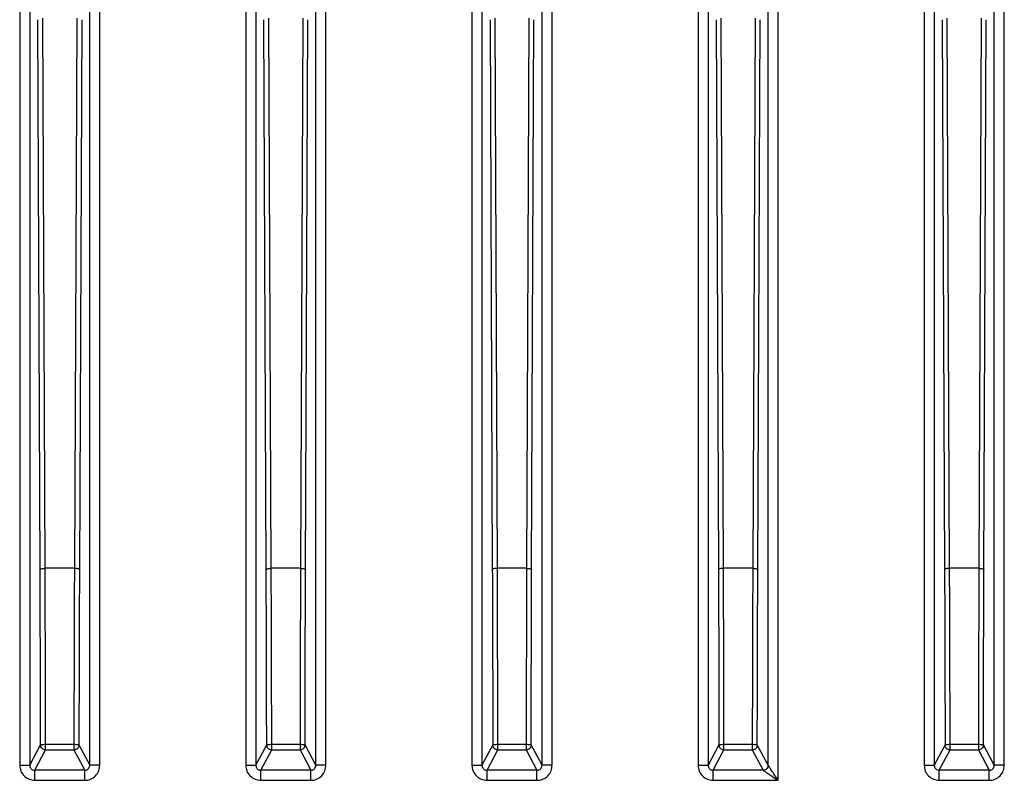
# Model space of a CAD drawing. Header units: millimetres. Extents: x -400 to 1650, y 544 to 1669.
# Tile 30 of 33: x 1422 to 1520, y 1048 to 1124. Entities that reach past the tile are written whole.
import ezdxf

# ---------------------------------------------------------------- set-up
doc = ezdxf.new("R2010")
doc.units = ezdxf.units.MM

# ---------------------------------------------------------------- blocks, each defined once
blk = doc.blocks.new('Drawing View13')
at = {"color": 7, "linetype": 'Continuous', "lineweight": 25}
for p, q in [((132.661, 194.937), (132.661, 58.852)), ((133.66, 194.898), (133.66, 58.852)), ((139.633, 58.852), (139.633, 194.898)), ((140.633, 58.852), (140.633, 194.937)), ((155.161, 194.937), (155.161, 58.852)), ((156.16, 194.898), (156.16, 58.852)), ((162.133, 58.852), (162.133, 194.898)), ((163.133, 58.852), (163.133, 194.937)), ((177.661, 194.937), (177.661, 58.852)), ((178.66, 194.898), (178.66, 58.852)), ((184.633, 58.852), (184.633, 194.898)), ((185.633, 58.852), (185.633, 194.937)), ((200.161, 194.937), (200.161, 58.852)), ((201.16, 194.898), (201.16, 58.852)), ((207.133, 58.852), (207.133, 194.898)), ((208.133, 57.352), (208.133, 194.937)), ((222.661, 194.937), (222.661, 58.852)), ((223.66, 194.898), (223.66, 58.852)), ((229.633, 58.852), (229.633, 194.898)), ((230.633, 58.852), (230.633, 194.937)), ((134.69, 78.298), (134.459, 133.017)), ((135.19, 78.443), (134.959, 133.162)), ((138.334, 133.162), (138.104, 78.443)), ((138.834, 133.017), (138.604, 78.298)), ((157.19, 78.298), (156.959, 133.017)), ((157.69, 78.443), (157.459, 133.162)), ((160.834, 133.162), (160.604, 78.443)), ((161.104, 78.298), (161.334, 133.017)), ((179.459, 133.017), (179.69, 78.298)), ((180.19, 78.443), (179.959, 133.162)), ((183.334, 133.162), (183.104, 78.443)), ((183.604, 78.298), (183.834, 133.017)), ((201.959, 133.017), (202.19, 78.298)), ((202.69, 78.443), (202.459, 133.162)), ((205.834, 133.162), (205.604, 78.443)), ((206.104, 78.298), (206.334, 133.017)), ((224.459, 133.017), (224.69, 78.298)), ((225.19, 78.443), (224.959, 133.162)), ((228.334, 133.162), (228.104, 78.443)), ((228.604, 78.298), (228.834, 133.017)), ((138.104, 78.443), (135.19, 78.443)), ((160.604, 78.443), (157.69, 78.443)), ((183.104, 78.443), (180.19, 78.443)), ((205.604, 78.443), (202.69, 78.443)), ((228.104, 78.443), (225.19, 78.443)), ((133.66, 58.852), (134.74, 60.876)), ((135.24, 60.933), (138.054, 60.933)), ((138.554, 60.876), (139.633, 58.852)), ((156.16, 58.852), (157.24, 60.876)), ((157.74, 60.933), (160.554, 60.933)), ((162.133, 58.852), (161.054, 60.876)), ((179.74, 60.876), (178.66, 58.852)), ((180.24, 60.933), (183.054, 60.933)), ((184.633, 58.852), (183.554, 60.876)), ((202.24, 60.876), (201.16, 58.852)), ((202.74, 60.933), (205.554, 60.933)), ((207.133, 58.852), (206.054, 60.876)), ((224.74, 60.876), (223.66, 58.852)), ((225.24, 60.933), (228.054, 60.933)), ((229.633, 58.852), (228.554, 60.876)), ((134.16, 58.352), (135.24, 60.377)), ((135.24, 60.377), (138.054, 60.377)), ((138.054, 60.377), (139.133, 58.352)), ((156.66, 58.352), (157.74, 60.377)), ((157.74, 60.377), (160.554, 60.377)), ((160.554, 60.377), (161.633, 58.352)), ((179.16, 58.352), (180.24, 60.377)), ((180.24, 60.377), (183.054, 60.377)), ((183.054, 60.377), (184.133, 58.352)), ((201.66, 58.352), (202.74, 60.377)), ((202.74, 60.377), (205.554, 60.377)), ((205.554, 60.377), (206.633, 58.352)), ((224.16, 58.352), (225.24, 60.377)), ((225.24, 60.377), (228.054, 60.377)), ((228.054, 60.377), (229.133, 58.352)), ((139.133, 58.352), (134.16, 58.352)), ((161.633, 58.352), (156.66, 58.352)), ((184.133, 58.352), (179.16, 58.352)), ((206.633, 58.352), (201.66, 58.352)), ((229.133, 58.352), (224.16, 58.352)), ((134.16, 57.352), (139.133, 57.352)), ((156.66, 57.352), (161.633, 57.352)), ((179.16, 57.352), (184.133, 57.352)), ((201.66, 57.352), (208.133, 57.352)), ((224.16, 57.352), (229.133, 57.352))]:
    blk.add_line(p, q, dxfattribs=at)
for points in [[(134.69, 78.298), (134.698, 78.317), (134.714, 78.355), (134.83, 78.402), (134.995, 78.435), (135.125, 78.44), (135.19, 78.443)], [(138.604, 78.298), (138.596, 78.317), (138.579, 78.355), (138.463, 78.402), (138.299, 78.435), (138.169, 78.44), (138.104, 78.443)], [(157.19, 78.298), (157.198, 78.317), (157.214, 78.355), (157.33, 78.402), (157.495, 78.435), (157.625, 78.44), (157.69, 78.443)], [(160.604, 78.443), (160.669, 78.44), (160.799, 78.435), (160.963, 78.402), (161.079, 78.355), (161.096, 78.317), (161.104, 78.298)], [(180.19, 78.443), (180.125, 78.44), (179.995, 78.435), (179.83, 78.402), (179.714, 78.354), (179.698, 78.317), (179.69, 78.298)], [(183.104, 78.443), (183.169, 78.44), (183.299, 78.435), (183.463, 78.402), (183.579, 78.355), (183.596, 78.317), (183.604, 78.298)], [(202.69, 78.443), (202.625, 78.44), (202.495, 78.435), (202.33, 78.402), (202.214, 78.355), (202.198, 78.317), (202.19, 78.298)], [(205.604, 78.443), (205.669, 78.44), (205.799, 78.435), (205.963, 78.402), (206.079, 78.355), (206.096, 78.317), (206.104, 78.298)], [(225.19, 78.443), (225.125, 78.44), (224.995, 78.435), (224.83, 78.402), (224.714, 78.354), (224.698, 78.317), (224.69, 78.298)], [(228.104, 78.443), (228.169, 78.44), (228.299, 78.435), (228.463, 78.402), (228.579, 78.355), (228.596, 78.317), (228.604, 78.298)], [(134.74, 60.876), (134.734, 63.82), (134.723, 69.708), (134.701, 75.435), (134.69, 78.298)], [(138.604, 78.298), (138.593, 75.435), (138.571, 69.708), (138.559, 63.82), (138.554, 60.876)], [(157.24, 60.876), (157.234, 63.82), (157.223, 69.708), (157.201, 75.435), (157.19, 78.298)], [(161.054, 60.876), (161.059, 63.82), (161.071, 69.708), (161.093, 75.435), (161.104, 78.298)], [(179.69, 78.298), (179.701, 75.435), (179.723, 69.708), (179.734, 63.82), (179.74, 60.876)], [(183.554, 60.876), (183.559, 63.82), (183.571, 69.708), (183.593, 75.435), (183.604, 78.298)], [(202.19, 78.298), (202.201, 75.435), (202.223, 69.708), (202.234, 63.82), (202.24, 60.876)], [(206.054, 60.876), (206.059, 63.82), (206.071, 69.708), (206.093, 75.435), (206.104, 78.298)], [(224.69, 78.298), (224.701, 75.435), (224.723, 69.708), (224.734, 63.82), (224.74, 60.876)], [(228.554, 60.876), (228.559, 63.82), (228.571, 69.708), (228.593, 75.435), (228.604, 78.298)], [(134.74, 60.876), (134.748, 60.884), (134.764, 60.898), (134.88, 60.917), (135.045, 60.93), (135.175, 60.932), (135.24, 60.933)], [(135.24, 60.376), (135.174, 60.384), (135.043, 60.399), (134.878, 60.515), (134.762, 60.68), (134.747, 60.811), (134.74, 60.876)], [(138.054, 60.933), (138.119, 60.932), (138.249, 60.93), (138.413, 60.917), (138.529, 60.898), (138.545, 60.884), (138.554, 60.876)], [(138.554, 60.876), (138.546, 60.811), (138.531, 60.68), (138.416, 60.515), (138.25, 60.399), (138.119, 60.384), (138.054, 60.376)], [(157.24, 60.876), (157.248, 60.884), (157.264, 60.898), (157.38, 60.917), (157.545, 60.93), (157.675, 60.932), (157.74, 60.933)], [(157.74, 60.376), (157.674, 60.384), (157.543, 60.399), (157.378, 60.515), (157.262, 60.68), (157.247, 60.811), (157.24, 60.876)], [(160.554, 60.933), (160.619, 60.932), (160.749, 60.93), (160.913, 60.917), (161.029, 60.898), (161.045, 60.884), (161.054, 60.876)], [(161.054, 60.876), (161.046, 60.811), (161.031, 60.68), (160.916, 60.515), (160.75, 60.399), (160.619, 60.384), (160.554, 60.376)], [(179.74, 60.876), (179.748, 60.884), (179.765, 60.898), (179.88, 60.917), (180.045, 60.93), (180.175, 60.932), (180.24, 60.933)], [(180.24, 60.376), (180.174, 60.384), (180.043, 60.399), (179.878, 60.515), (179.762, 60.68), (179.747, 60.811), (179.74, 60.876)], [(183.054, 60.933), (183.119, 60.932), (183.249, 60.93), (183.413, 60.917), (183.529, 60.898), (183.545, 60.884), (183.554, 60.876)], [(183.554, 60.876), (183.546, 60.811), (183.531, 60.68), (183.416, 60.515), (183.25, 60.399), (183.119, 60.384), (183.054, 60.376)], [(202.24, 60.876), (202.248, 60.884), (202.264, 60.898), (202.38, 60.917), (202.545, 60.93), (202.675, 60.932), (202.74, 60.933)], [(202.74, 60.376), (202.674, 60.384), (202.543, 60.399), (202.378, 60.515), (202.262, 60.68), (202.247, 60.811), (202.24, 60.876)], [(205.554, 60.933), (205.619, 60.932), (205.749, 60.93), (205.913, 60.917), (206.029, 60.898), (206.045, 60.884), (206.054, 60.876)], [(206.054, 60.876), (206.046, 60.811), (206.031, 60.68), (205.916, 60.515), (205.75, 60.399), (205.619, 60.384), (205.554, 60.376)], [(224.74, 60.876), (224.748, 60.884), (224.765, 60.898), (224.88, 60.917), (225.045, 60.93), (225.175, 60.932), (225.24, 60.933)], [(225.24, 60.376), (225.174, 60.384), (225.043, 60.399), (224.878, 60.515), (224.762, 60.68), (224.747, 60.811), (224.74, 60.876)], [(228.054, 60.933), (228.119, 60.932), (228.249, 60.93), (228.413, 60.917), (228.529, 60.898), (228.545, 60.884), (228.554, 60.876)], [(228.554, 60.876), (228.546, 60.811), (228.531, 60.68), (228.416, 60.515), (228.25, 60.399), (228.119, 60.384), (228.054, 60.376)], [(132.661, 58.852), (132.79, 58.852), (133.05, 58.852), (133.379, 58.852), (133.611, 58.852), (133.644, 58.852), (133.66, 58.852)], [(140.633, 58.852), (140.503, 58.852), (140.243, 58.852), (139.915, 58.852), (139.683, 58.852), (139.65, 58.852), (139.633, 58.852)], [(155.161, 58.852), (155.29, 58.852), (155.55, 58.852), (155.879, 58.852), (156.111, 58.852), (156.144, 58.852), (156.16, 58.852)], [(163.133, 58.852), (163.003, 58.852), (162.743, 58.852), (162.415, 58.852), (162.183, 58.852), (162.15, 58.852), (162.133, 58.852)], [(177.661, 58.852), (177.79, 58.852), (178.05, 58.852), (178.379, 58.852), (178.611, 58.852), (178.644, 58.852), (178.66, 58.852)], [(185.633, 58.852), (185.503, 58.852), (185.243, 58.852), (184.915, 58.852), (184.683, 58.852), (184.65, 58.852), (184.633, 58.852)], [(200.161, 58.852), (200.29, 58.852), (200.55, 58.852), (200.879, 58.852), (201.111, 58.852), (201.144, 58.852), (201.16, 58.852)], [(207.133, 58.852), (207.125, 58.787), (207.11, 58.656), (206.995, 58.491), (206.83, 58.375), (206.699, 58.36), (206.633, 58.352)], [(222.661, 58.852), (222.79, 58.852), (223.05, 58.852), (223.379, 58.852), (223.611, 58.852), (223.644, 58.852), (223.66, 58.852)], [(230.633, 58.852), (230.503, 58.852), (230.243, 58.852), (229.915, 58.852), (229.683, 58.852), (229.65, 58.852), (229.633, 58.852)], [(134.16, 57.352), (134.16, 57.481), (134.16, 57.739), (134.16, 58.066), (134.16, 58.298), (134.16, 58.334), (134.16, 58.352)], [(139.133, 57.352), (139.133, 57.481), (139.133, 57.739), (139.133, 58.066), (139.133, 58.298), (139.133, 58.334), (139.133, 58.352)], [(156.66, 57.352), (156.66, 57.481), (156.66, 57.739), (156.66, 58.066), (156.66, 58.298), (156.66, 58.334), (156.66, 58.352)], [(161.633, 57.352), (161.633, 57.481), (161.633, 57.739), (161.633, 58.066), (161.633, 58.298), (161.633, 58.334), (161.633, 58.352)], [(179.16, 57.352), (179.16, 57.481), (179.16, 57.739), (179.16, 58.066), (179.16, 58.298), (179.16, 58.334), (179.16, 58.352)], [(184.133, 57.352), (184.133, 57.481), (184.133, 57.739), (184.133, 58.066), (184.133, 58.298), (184.133, 58.334), (184.133, 58.352)], [(201.66, 57.352), (201.66, 57.481), (201.66, 57.739), (201.66, 58.066), (201.66, 58.298), (201.66, 58.334), (201.66, 58.352)], [(224.16, 57.352), (224.16, 57.481), (224.16, 57.739), (224.16, 58.066), (224.16, 58.298), (224.16, 58.334), (224.16, 58.352)], [(229.133, 57.352), (229.133, 57.481), (229.133, 57.739), (229.133, 58.066), (229.133, 58.298), (229.133, 58.334), (229.133, 58.352)]]:
    blk.add_open_spline(points, degree=3, dxfattribs=at)
for points, knots in [([(135.231, 65.524), (135.225, 67.702), (135.215, 72.058), (135.198, 76.314), (135.19, 78.443)], [0, 0, 0, 0, 0.5, 1, 1, 1, 1]), ([(138.104, 78.443), (138.093, 75.565), (138.071, 69.809), (138.059, 63.892), (138.054, 60.933)], [0, 0, 0, 0, 0.5, 1, 1, 1, 1]), ([(157.731, 65.524), (157.725, 67.702), (157.715, 72.058), (157.698, 76.314), (157.69, 78.443)], [0, 0, 0, 0, 0.5, 1, 1, 1, 1]), ([(160.604, 78.443), (160.593, 75.565), (160.571, 69.809), (160.559, 63.892), (160.554, 60.933)], [0, 0, 0, 0, 0.5, 1, 1, 1, 1]), ([(180.231, 65.524), (180.225, 67.702), (180.215, 72.058), (180.198, 76.314), (180.19, 78.443)], [0, 0, 0, 0, 0.5, 1, 1, 1, 1]), ([(183.104, 78.443), (183.093, 75.565), (183.071, 69.809), (183.059, 63.892), (183.054, 60.933)], [0, 0, 0, 0, 0.5, 1, 1, 1, 1]), ([(202.731, 65.524), (202.725, 67.702), (202.715, 72.058), (202.698, 76.314), (202.69, 78.443)], [0, 0, 0, 0, 0.5, 1, 1, 1, 1]), ([(205.604, 78.443), (205.593, 75.565), (205.571, 69.809), (205.559, 63.892), (205.554, 60.933)], [0, 0, 0, 0, 0.5, 1, 1, 1, 1]), ([(225.231, 65.524), (225.225, 67.702), (225.215, 72.058), (225.198, 76.314), (225.19, 78.443)], [0, 0, 0, 0, 0.5, 1, 1, 1, 1]), ([(228.104, 78.443), (228.093, 75.565), (228.071, 69.809), (228.059, 63.892), (228.054, 60.933)], [0, 0, 0, 0, 0.5, 1, 1, 1, 1]), ([(135.24, 60.933), (135.238, 61.647), (135.235, 62.796), (135.236, 64.195), (135.233, 64.967), (135.231, 65.35), (135.231, 65.48), (135.231, 65.524)], [0, 0, 0, 0, 0.465616, 0.748835, 0.914687, 0.971235, 1, 1, 1, 1]), ([(157.74, 60.933), (157.738, 61.647), (157.735, 62.796), (157.736, 64.195), (157.733, 64.967), (157.731, 65.35), (157.731, 65.48), (157.731, 65.524)], [0, 0, 0, 0, 0.465616, 0.748835, 0.914687, 0.971235, 1, 1, 1, 1]), ([(180.24, 60.933), (180.238, 61.647), (180.235, 62.796), (180.236, 64.195), (180.233, 64.967), (180.231, 65.35), (180.231, 65.48), (180.231, 65.524)], [0, 0, 0, 0, 0.465616, 0.748835, 0.914687, 0.971235, 1, 1, 1, 1]), ([(202.74, 60.933), (202.738, 61.647), (202.735, 62.796), (202.736, 64.195), (202.733, 64.967), (202.731, 65.35), (202.731, 65.48), (202.731, 65.524)], [0, 0, 0, 0, 0.465616, 0.748835, 0.914687, 0.971235, 1, 1, 1, 1]), ([(225.24, 60.933), (225.238, 61.647), (225.235, 62.796), (225.236, 64.195), (225.233, 64.967), (225.231, 65.35), (225.231, 65.48), (225.231, 65.524)], [0, 0, 0, 0, 0.465616, 0.748835, 0.914687, 0.971235, 1, 1, 1, 1]), ([(135.24, 60.377), (135.24, 60.38), (135.24, 60.388), (135.24, 60.425), (135.24, 60.479), (135.24, 60.55), (135.24, 60.635), (135.24, 60.73), (135.24, 60.831), (135.24, 60.899), (135.24, 60.933)], [0, 0, 0, 0, 0.125, 0.25, 0.375, 0.5, 0.625, 0.75, 0.875, 1, 1, 1, 1]), ([(138.054, 60.933), (138.054, 60.899), (138.054, 60.83), (138.054, 60.729), (138.054, 60.634), (138.054, 60.549), (138.054, 60.478), (138.054, 60.424), (138.054, 60.387), (138.054, 60.38), (138.054, 60.377)], [0, 0, 0, 0, 0.125417, 0.250834, 0.376251, 0.501668, 0.627085, 0.752502, 0.877919, 1, 1, 1, 1]), ([(157.74, 60.377), (157.74, 60.38), (157.74, 60.388), (157.74, 60.425), (157.74, 60.479), (157.74, 60.55), (157.74, 60.635), (157.74, 60.73), (157.74, 60.831), (157.74, 60.899), (157.74, 60.933)], [0, 0, 0, 0, 0.125, 0.25, 0.375, 0.5, 0.625, 0.75, 0.875, 1, 1, 1, 1]), ([(160.554, 60.933), (160.554, 60.899), (160.554, 60.83), (160.554, 60.729), (160.554, 60.634), (160.554, 60.549), (160.554, 60.478), (160.554, 60.424), (160.554, 60.387), (160.554, 60.38), (160.554, 60.377)], [0, 0, 0, 0, 0.125417, 0.250834, 0.376251, 0.501668, 0.6270849, 0.7525019, 0.8779189, 1, 1, 1, 1]), ([(180.24, 60.377), (180.24, 60.38), (180.24, 60.388), (180.24, 60.425), (180.24, 60.479), (180.24, 60.55), (180.24, 60.635), (180.24, 60.73), (180.24, 60.831), (180.24, 60.899), (180.24, 60.933)], [0, 0, 0, 0, 0.125, 0.25, 0.375, 0.5, 0.625, 0.75, 0.875, 1, 1, 1, 1]), ([(183.054, 60.933), (183.054, 60.899), (183.054, 60.83), (183.054, 60.729), (183.054, 60.634), (183.054, 60.549), (183.054, 60.478), (183.054, 60.424), (183.054, 60.387), (183.054, 60.38), (183.054, 60.377)], [0, 0, 0, 0, 0.125417, 0.250834, 0.376251, 0.501668, 0.627085, 0.752502, 0.877919, 1, 1, 1, 1]), ([(202.74, 60.377), (202.74, 60.38), (202.74, 60.388), (202.74, 60.425), (202.74, 60.479), (202.74, 60.55), (202.74, 60.635), (202.74, 60.73), (202.74, 60.831), (202.74, 60.899), (202.74, 60.933)], [0, 0, 0, 0, 0.125, 0.25, 0.375, 0.5, 0.625, 0.75, 0.875, 1, 1, 1, 1]), ([(205.554, 60.933), (205.554, 60.899), (205.554, 60.83), (205.554, 60.729), (205.554, 60.634), (205.554, 60.549), (205.554, 60.478), (205.554, 60.424), (205.554, 60.387), (205.554, 60.38), (205.554, 60.377)], [0, 0, 0, 0, 0.125417, 0.250834, 0.376251, 0.501668, 0.627085, 0.752502, 0.877919, 1, 1, 1, 1]), ([(225.24, 60.377), (225.24, 60.38), (225.24, 60.388), (225.24, 60.425), (225.24, 60.479), (225.24, 60.55), (225.24, 60.635), (225.24, 60.73), (225.24, 60.831), (225.24, 60.899), (225.24, 60.933)], [0, 0, 0, 0, 0.125, 0.25, 0.375, 0.5, 0.625, 0.75, 0.875, 1, 1, 1, 1]), ([(228.054, 60.933), (228.054, 60.899), (228.054, 60.83), (228.054, 60.729), (228.054, 60.634), (228.054, 60.549), (228.054, 60.478), (228.054, 60.424), (228.054, 60.387), (228.054, 60.38), (228.054, 60.377)], [0, 0, 0, 0, 0.125417, 0.250834, 0.376251, 0.501668, 0.627085, 0.752502, 0.877919, 1, 1, 1, 1]), ([(138.054, 60.377), (138.054, 60.377), (138.054, 60.377), (138.054, 60.377), (138.054, 60.377), (138.054, 60.377), (138.054, 60.377)], [0, 0, 0, 0, 0.242099, 0.487431, 0.739104, 1, 1, 1, 1]), ([(132.661, 58.852), (132.683, 58.656), (132.728, 58.262), (133.076, 57.766), (133.572, 57.42), (133.964, 57.375), (134.16, 57.352)], [0, 0, 0, 0, 0.2502719, 0.5005747, 0.7505737, 1, 1, 1, 1]), ([(133.66, 58.852), (133.665, 58.802), (133.671, 58.722), (133.714, 58.621), (133.764, 58.541), (133.836, 58.467), (133.928, 58.404), (134.039, 58.361), (134.119, 58.355), (134.16, 58.352)], [0, 0, 0, 0, 0.193651, 0.301676, 0.418769, 0.551995, 0.693231, 0.842547, 1, 1, 1, 1]), ([(139.133, 58.352), (139.167, 58.354), (139.234, 58.358), (139.36, 58.398), (139.493, 58.487), (139.583, 58.619), (139.626, 58.743), (139.631, 58.815), (139.633, 58.852)], [0, 0, 0, 0, 0.1285873, 0.2555446, 0.5035138, 0.7252018, 0.8560666, 1, 1, 1, 1]), ([(139.133, 57.352), (139.231, 57.357), (139.426, 57.367), (139.81, 57.49), (140.234, 57.775), (140.571, 58.284), (140.613, 58.668), (140.633, 58.852)], [0, 0, 0, 0, 0.125094, 0.248967, 0.511004, 0.764991, 1, 1, 1, 1]), ([(155.161, 58.852), (155.183, 58.656), (155.228, 58.262), (155.576, 57.766), (156.072, 57.42), (156.464, 57.375), (156.66, 57.352)], [0, 0, 0, 0, 0.250272, 0.500575, 0.750574, 1, 1, 1, 1]), ([(156.16, 58.852), (156.165, 58.802), (156.171, 58.722), (156.214, 58.621), (156.264, 58.541), (156.336, 58.466), (156.428, 58.404), (156.539, 58.361), (156.619, 58.355), (156.66, 58.352)], [0, 0, 0, 0, 0.193664, 0.301693, 0.418788, 0.552018, 0.693253, 0.842561, 1, 1, 1, 1]), ([(161.633, 58.352), (161.667, 58.354), (161.734, 58.358), (161.86, 58.398), (161.993, 58.487), (162.083, 58.619), (162.126, 58.743), (162.131, 58.815), (162.133, 58.852)], [0, 0, 0, 0, 0.128587, 0.255545, 0.503514, 0.725199, 0.856065, 1, 1, 1, 1]), ([(161.633, 57.352), (161.731, 57.357), (161.926, 57.367), (162.31, 57.49), (162.734, 57.775), (163.071, 58.284), (163.113, 58.668), (163.133, 58.852)], [0, 0, 0, 0, 0.125094, 0.248967, 0.511004, 0.764991, 1, 1, 1, 1]), ([(177.661, 58.852), (177.683, 58.656), (177.728, 58.262), (178.076, 57.766), (178.572, 57.42), (178.964, 57.375), (179.16, 57.352)], [0, 0, 0, 0, 0.250272, 0.500575, 0.750574, 1, 1, 1, 1]), ([(178.66, 58.852), (178.665, 58.802), (178.671, 58.722), (178.714, 58.621), (178.764, 58.541), (178.836, 58.466), (178.928, 58.404), (179.039, 58.361), (179.119, 58.355), (179.16, 58.352)], [0, 0, 0, 0, 0.193661, 0.30169, 0.418785, 0.552014, 0.693249, 0.842559, 1, 1, 1, 1]), ([(184.133, 58.352), (184.167, 58.354), (184.234, 58.358), (184.36, 58.398), (184.493, 58.487), (184.583, 58.62), (184.626, 58.743), (184.631, 58.815), (184.633, 58.852)], [0, 0, 0, 0, 0.128587, 0.255544, 0.503513, 0.725194, 0.856061, 1, 1, 1, 1]), ([(184.133, 57.352), (184.231, 57.357), (184.426, 57.367), (184.81, 57.49), (185.234, 57.775), (185.571, 58.284), (185.613, 58.668), (185.633, 58.852)], [0, 0, 0, 0, 0.125094, 0.248967, 0.511004, 0.764991, 1, 1, 1, 1]), ([(200.161, 58.852), (200.183, 58.656), (200.228, 58.262), (200.576, 57.766), (201.072, 57.42), (201.464, 57.375), (201.66, 57.352)], [0, 0, 0, 0, 0.250272, 0.500574, 0.750573, 1, 1, 1, 1]), ([(201.16, 58.852), (201.165, 58.802), (201.171, 58.722), (201.214, 58.621), (201.264, 58.541), (201.336, 58.466), (201.428, 58.404), (201.539, 58.361), (201.619, 58.355), (201.66, 58.352)], [0, 0, 0, 0, 0.193652, 0.301735, 0.418893, 0.552123, 0.69334, 0.842614, 1, 1, 1, 1]), ([(208.133, 57.352), (207.986, 57.573), (207.734, 57.949), (207.422, 58.421), (207.237, 58.691), (207.149, 58.83), (207.138, 58.845), (207.133, 58.852)], [0, 0, 0, 0, 0.356667, 0.608876, 0.805829, 0.909608, 1, 1, 1, 1]), ([(222.661, 58.852), (222.683, 58.656), (222.728, 58.262), (223.076, 57.766), (223.572, 57.42), (223.964, 57.375), (224.16, 57.352)], [0, 0, 0, 0, 0.250339, 0.50064, 0.750602, 1, 1, 1, 1]), ([(223.66, 58.852), (223.663, 58.817), (223.667, 58.748), (223.7, 58.649), (223.75, 58.56), (223.836, 58.462), (223.974, 58.372), (224.099, 58.359), (224.16, 58.352)], [0, 0, 0, 0, 0.134598, 0.266479, 0.395667, 0.522186, 0.76619, 1, 1, 1, 1]), ([(229.133, 58.352), (229.167, 58.354), (229.234, 58.358), (229.36, 58.398), (229.493, 58.487), (229.583, 58.62), (229.626, 58.743), (229.631, 58.815), (229.633, 58.852)], [0, 0, 0, 0, 0.128594, 0.255554, 0.503514, 0.725193, 0.85606, 1, 1, 1, 1]), ([(229.133, 57.352), (229.231, 57.357), (229.426, 57.367), (229.81, 57.49), (230.234, 57.775), (230.571, 58.284), (230.613, 58.668), (230.633, 58.852)], [0, 0, 0, 0, 0.125092, 0.248963, 0.511002, 0.76499, 1, 1, 1, 1]), ([(206.633, 58.352), (206.642, 58.346), (206.661, 58.334), (206.797, 58.243), (207.072, 58.059), (207.542, 57.747), (207.914, 57.498), (208.133, 57.352)], [0, 0, 0, 0, 0.090646, 0.190842, 0.395495, 0.644799, 1, 1, 1, 1])]:
    blk.add_open_spline(points, degree=3, knots=knots, dxfattribs=at)

msp = doc.modelspace()

# ---------------------------------------------------------------- block references
at = {"color": 7, "linetype": 'Continuous', "lineweight": 25}
msp.add_blockref('Drawing View13', (1289.175, 990.957), dxfattribs=at)

doc.saveas('drawing.dxf')
